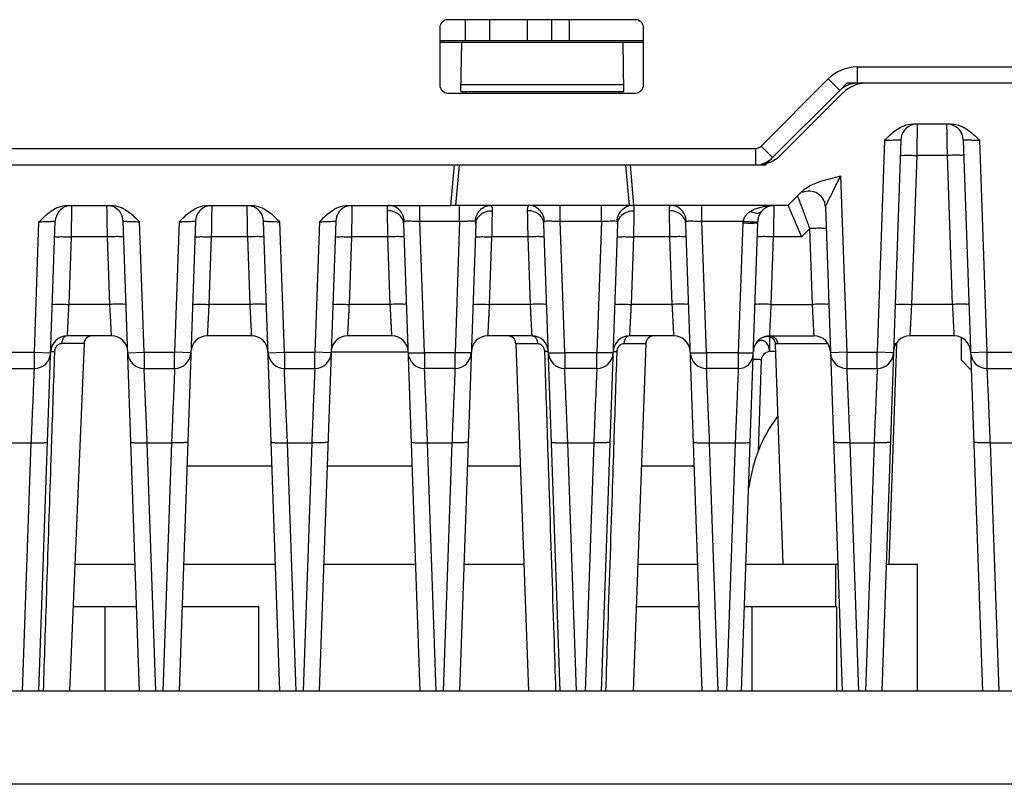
# Model space of a CAD drawing. Extents: x 101 to 1769, y -117 to 553.
# Tile 23 of 60: x 992 to 1053, y 55 to 102. Entities that reach past the tile are written whole.
import ezdxf

# ---------------------------------------------------------------- set-up
doc = ezdxf.new("R2010")
doc.units = 0
doc.header["$LTSCALE"] = 23.1
doc.header["$MEASUREMENT"] = 0
doc.layers.get('0').update_dxf_attribs({"linetype": 'CONTINUOUS'})

msp = doc.modelspace()

# ---------------------------------------------------------------- linework, layer by layer
at = {"color": 7, "linetype": 'Continuous'}
for p, q in [((1029.993, 102.217), (1018.493, 102.217)), ((1019.563, 100.917), (1019.563, 102.217)), ((1021.063, 100.917), (1021.063, 102.217)), ((1023.373, 100.917), (1023.373, 102.217)), ((1024.873, 100.917), (1024.873, 102.217)), ((1025.943, 100.917), (1025.943, 102.217)), ((1017.993, 101.717), (1017.993, 98.217)), ((1030.493, 98.217), (1030.493, 101.717)), ((1030.493, 100.917), (1017.993, 100.917)), ((1018.193, 100.917), (1018.193, 100.817)), ((1030.493, 100.817), (1017.993, 100.817)), ((1019.293, 97.817), (1019.345, 100.817)), ((1029.293, 97.817), (1029.24, 100.817)), ((1043.594, 99.317), (1086.435, 99.317)), ((1043.594, 99.317), (1043.594, 98.317)), ((1037.705, 94.464), (1041.826, 98.585)), ((1041.826, 98.585), (1042.533, 97.878)), ((1029.286, 98.217), (1019.3, 98.217)), ((1038.412, 93.757), (1042.533, 97.878)), ((1042.533, 97.878), (1042.973, 98.317)), ((1044.143, 98.317), (1042.973, 98.317)), ((1086.493, 98.317), (1044.143, 98.317)), ((1018.493, 97.717), (1029.993, 97.717)), ((1019.293, 97.817), (1029.293, 97.817)), ((1019.584, 97.717), (1019.593, 97.817)), ((1028.993, 97.817), (1029.002, 97.717)), ((1038.9, 93.903), (1042.728, 97.732)), ((1047.015, 95.817), (1049.371, 95.817)), ((1046.284, 94.852), (1045.102, 61.017)), ((1050.102, 94.852), (1051.283, 61.017)), ((964.279, 94.317), (1037.352, 94.317)), ((1037.352, 94.317), (1037.352, 93.317)), ((1037.705, 94.464), (1038.412, 93.757)), ((1045.282, 94.817), (1044.828, 81.817)), ((1051.104, 94.817), (1051.558, 81.817)), ((1037.973, 93.317), (1038.412, 93.757)), ((1047.25, 93.887), (1046.93, 84.748)), ((1049.136, 93.887), (1047.25, 93.887)), ((1049.455, 84.748), (1049.136, 93.887)), ((965.193, 93.317), (1037.486, 93.317)), ((1018.68, 90.817), (1018.899, 93.317)), ((1018.98, 90.817), (1019.197, 93.291)), ((1029.389, 93.291), (1029.605, 90.817)), ((1029.905, 90.817), (1029.687, 93.317)), ((1037.486, 93.317), (1037.973, 93.317)), ((1042.58, 92.633), (1042.958, 81.817)), ((1039.35, 90.817), (1040.198, 91.666)), ((995.14, 90.817), (997.846, 90.817)), ((1003.74, 90.817), (1006.446, 90.817)), ((1012.34, 90.817), (1018.68, 90.817)), ((1016.776, 89.852), (1016.776, 90.817)), ((1039.35, 90.817), (1018.72, 90.817)), ((1019.21, 89.852), (1019.21, 90.817)), ((1025.376, 89.852), (1025.376, 90.817)), ((1027.91, 89.852), (1027.91, 90.817)), ((1034.076, 89.852), (1034.076, 90.817)), ((1041.646, 90.735), (1042.683, 61.017)), ((993.128, 81.817), (993.407, 89.817)), ((993.402, 61.017), (994.409, 89.852)), ((999.583, 61.017), (998.576, 89.852)), ((999.858, 81.817), (999.578, 89.817)), ((1002.007, 89.817), (1001.728, 81.817)), ((1003.009, 89.852), (1002.002, 61.017)), ((1008.183, 61.017), (1007.176, 89.852)), ((1008.458, 81.817), (1008.178, 89.817)), ((1010.607, 89.817), (1010.328, 81.817)), ((1011.609, 89.852), (1010.602, 61.017)), ((1016.783, 61.017), (1015.782, 89.69)), ((1016.776, 89.852), (1019.21, 89.852)), ((1017.058, 81.782), (1016.776, 89.852)), ((1019.21, 89.852), (1018.928, 81.782)), ((1020.204, 89.69), (1019.202, 61.017)), ((1025.383, 61.017), (1024.382, 89.69)), ((1025.376, 89.852), (1027.91, 89.852)), ((1025.658, 81.782), (1025.376, 89.852)), ((1027.91, 89.852), (1027.628, 81.782)), ((1028.904, 89.69), (1027.902, 61.017)), ((1034.083, 61.017), (1033.082, 89.69)), ((1034.076, 89.852), (1036.612, 89.852)), ((1034.358, 81.782), (1034.076, 89.852)), ((1036.328, 81.782), (1036.606, 89.748)), ((1036.502, 61.017), (1037.506, 89.748)), ((1040.693, 89.402), (1040.178, 88.887)), ((1040.855, 84.748), (1040.693, 89.402)), ((995.375, 88.887), (995.23, 84.748)), ((997.611, 88.887), (995.375, 88.887)), ((997.755, 84.748), (997.611, 88.887)), ((1003.975, 88.887), (1003.83, 84.748)), ((1006.211, 88.887), (1003.975, 88.887)), ((1006.355, 84.748), (1006.211, 88.887)), ((1012.575, 88.887), (1012.43, 84.748)), ((1014.811, 88.887), (1012.575, 88.887)), ((1014.955, 84.748), (1014.811, 88.887)), ((1021.175, 88.887), (1021.03, 84.748)), ((1023.411, 88.887), (1021.175, 88.887)), ((1023.555, 84.748), (1023.411, 88.887)), ((1029.875, 88.887), (1029.73, 84.748)), ((1032.111, 88.887), (1029.875, 88.887)), ((1032.255, 84.748), (1032.111, 88.887)), ((1038.33, 84.748), (1038.475, 88.887)), ((1040.178, 88.887), (1038.475, 88.887)), ((997.755, 84.748), (995.23, 84.748)), ((1006.355, 84.748), (1003.83, 84.748)), ((1014.955, 84.748), (1012.43, 84.748)), ((1023.555, 84.748), (1021.03, 84.748)), ((1032.255, 84.748), (1029.73, 84.748)), ((1038.33, 84.748), (1040.855, 84.748)), ((1049.455, 84.748), (1046.93, 84.748)), ((997.856, 82.817), (995.129, 82.817)), ((1006.456, 82.817), (1003.729, 82.817)), ((1015.056, 82.817), (1012.329, 82.817)), ((1023.656, 82.817), (1020.929, 82.817)), ((1032.356, 82.817), (1029.629, 82.817)), ((1038.229, 82.817), (1040.956, 82.817)), ((1038.229, 82.752), (1038.229, 81.852)), ((1049.556, 82.817), (1046.829, 82.817)), ((996.173, 82.338), (994.802, 82.338)), ((996.173, 82.338), (995.284, 61.017)), ((1023.989, 82.335), (1022.66, 82.335)), ((1022.66, 82.335), (1023.427, 61.017)), ((1030.625, 82.335), (1029.296, 82.335)), ((1030.625, 82.335), (1029.859, 61.017)), ((1038.572, 82.31), (1039.043, 68.817)), ((1041.792, 82.335), (1038.71, 82.335)), ((1046.015, 82.335), (1045.543, 68.817)), ((1046.015, 82.335), (1045.847, 82.335)), ((1049.993, 81.317), (1049.993, 82.704)), ((991.258, 81.817), (993.128, 81.817)), ((993.128, 81.817), (994.127, 81.782)), ((993.128, 80.817), (993.128, 81.817)), ((998.858, 81.782), (999.858, 81.817)), ((999.858, 81.817), (1001.728, 81.817)), ((999.858, 81.817), (999.858, 80.817)), ((1002.727, 81.782), (1001.728, 81.817)), ((1001.728, 80.817), (1001.728, 81.817)), ((1007.458, 81.782), (1008.458, 81.817)), ((1008.458, 81.817), (1010.328, 81.817)), ((1008.458, 81.817), (1008.458, 80.817)), ((1011.327, 81.782), (1010.328, 81.817)), ((1010.328, 80.817), (1010.328, 81.817)), ((1016.042, 81.817), (1011.329, 81.817)), ((1018.928, 81.782), (1017.058, 81.782)), ((1017.058, 81.782), (1017.058, 80.817)), ((1018.928, 80.817), (1018.928, 81.782)), ((1027.628, 81.782), (1025.658, 81.782)), ((1025.658, 81.782), (1025.658, 80.817)), ((1027.628, 80.817), (1027.628, 81.782)), ((1036.328, 81.782), (1034.358, 81.782)), ((1034.358, 81.782), (1034.358, 80.817)), ((1038.588, 81.852), (1038.229, 81.852)), ((1042.958, 81.817), (1041.958, 81.782)), ((1042.958, 81.817), (1044.828, 81.817)), ((1042.958, 81.817), (1042.958, 80.817)), ((1045.827, 81.782), (1044.828, 81.817)), ((1044.828, 80.817), (1044.828, 81.817)), ((1051.558, 81.817), (1050.558, 81.782)), ((1051.558, 81.817), (1053.428, 81.817)), ((1051.558, 81.817), (1051.558, 80.817)), ((1037.712, 81.353), (1037.516, 75.731)), ((1050.595, 80.715), (1049.993, 81.317)), ((991.258, 80.817), (993.128, 80.817)), ((999.858, 80.817), (1001.728, 80.817)), ((1008.458, 80.817), (1010.328, 80.817)), ((1018.928, 80.817), (1017.058, 80.817)), ((1027.628, 80.817), (1025.658, 80.817)), ((1036.325, 80.817), (1034.358, 80.817)), ((1042.958, 80.817), (1044.828, 80.817)), ((1051.558, 80.817), (1053.428, 80.817)), ((991.449, 76.253), (992.937, 76.253)), ((992.405, 61.017), (992.937, 76.253)), ((1000.049, 76.253), (1001.537, 76.253)), ((1000.581, 61.017), (1000.049, 76.253)), ((1001.537, 76.253), (1001.005, 61.017)), ((1008.649, 76.253), (1010.137, 76.253)), ((1009.181, 61.017), (1008.649, 76.253)), ((1010.137, 76.253), (1009.605, 61.017)), ((1017.249, 76.253), (1018.737, 76.253)), ((1017.781, 61.017), (1017.249, 76.253)), ((1018.737, 76.253), (1018.205, 61.017)), ((1025.849, 76.253), (1027.437, 76.253)), ((1026.381, 61.017), (1025.849, 76.253)), ((1027.437, 76.253), (1026.905, 61.017)), ((1034.549, 76.253), (1036.137, 76.253)), ((1035.081, 61.017), (1034.549, 76.253)), ((1035.605, 61.017), (1036.137, 76.253)), ((1043.149, 76.253), (1044.637, 76.253)), ((1043.149, 76.253), (1043.681, 61.017)), ((1044.637, 76.253), (1044.105, 61.017)), ((1051.749, 76.253), (1053.237, 76.253)), ((1051.749, 76.253), (1052.281, 61.017)), ((1007.701, 74.817), (1002.484, 74.817)), ((1016.301, 74.817), (1011.084, 74.817)), ((1022.931, 74.817), (1019.684, 74.817)), ((1033.601, 74.817), (1030.355, 74.817)), ((995.609, 68.817), (999.311, 68.817)), ((1002.275, 68.817), (1007.911, 68.817)), ((1010.875, 68.817), (1016.511, 68.817)), ((1019.475, 68.817), (1023.146, 68.817)), ((1030.139, 68.817), (1033.811, 68.817)), ((1036.775, 68.817), (1042.411, 68.817)), ((1042.293, 66.217), (1042.293, 68.817)), ((1045.41, 68.817), (1047.293, 68.817)), ((1047.293, 61.017), (1047.293, 68.817)), ((995.501, 66.217), (999.402, 66.217)), ((997.454, 66.217), (997.454, 61.017)), ((1002.184, 66.217), (1006.898, 66.217)), ((1006.898, 61.017), (1006.898, 66.217)), ((1030.046, 66.217), (1033.902, 66.217)), ((1036.684, 66.217), (1042.343, 66.217)), ((1037.132, 66.217), (1037.132, 61.017)), ((1042.343, 61.017), (1042.343, 66.217)), ((1047.293, 66.217), (1047.293, 66.217)), ((1132.432, 61.017), (979.153, 61.017)), ((1132.333, 55.299), (979.253, 55.299))]:
    msp.add_line(p, q, dxfattribs=at)
for centre, radius, start, end in [((1018.493, 101.717), 0.5, 90, 180), ((1029.993, 101.717), 0.5, 0, 90), ((1043.594, 96.817), 2.5, 90, 135), ((1018.493, 98.217), 0.5, 180, 270), ((1029.993, 98.217), 0.5, 270, 0), ((1043.594, 96.817), 1.5, 90, 135), ((1044.143, 96.317), 2, 90, 135), ((1047.283, 94.817), 1, 105.20036, 178), ((1049.102, 94.817), 1, 1.99997, 74.79589), ((1037.352, 94.817), 0.5, 270, 315), ((1037.486, 95.317), 2, 270, 315), ((1037.352, 94.817), 1.5, 285.00297, 315), ((1040.646, 90.7), 1, 1.99639, 114.3749), ((995.409, 89.817), 1, 105.20253, 178), ((997.577, 89.817), 1, 1.99998, 74.79845), ((1004.009, 89.817), 1, 105.20036, 178), ((1006.177, 89.817), 1, 1.99998, 74.79845), ((1012.609, 89.817), 1, 105.20036, 178), ((1038.509, 89.817), 1, 90, 140.12534), ((995.129, 81.817), 1, 90, 178), ((996.672, 82.317), 0.5, 90.00673, 177.61433), ((997.856, 81.817), 1, 1.99995, 90), ((1003.729, 81.817), 1, 90, 178), ((1006.456, 81.817), 1, 1.99995, 90), ((1012.329, 81.817), 1, 90, 178), ((1015.056, 81.817), 1, 1.99995, 90), ((1020.929, 81.817), 1, 90, 178), ((1022.16, 82.317), 0.5, 2.06005, 89.99828), ((1023.656, 81.817), 1, 1.99995, 90), ((1029.629, 81.817), 1, 90, 178), ((1031.125, 82.317), 0.5, 90.00104, 177.93993), ((1032.356, 81.817), 1, 1.99995, 90), ((1038.229, 81.817), 1, 90, 156.00187), ((1040.956, 81.817), 1, 2, 90), ((1046.829, 81.817), 1, 90.00004, 178), ((1049.556, 81.817), 1, 1.99995, 90), ((1046.515, 82.317), 0.5, 172.55998, 178.00002), ((993.128, 81.817), 1, 270, 358), ((999.858, 81.817), 1, 182, 270), ((1001.728, 81.817), 1, 270, 358.00002), ((1008.458, 81.817), 1, 182, 270), ((1010.328, 81.817), 1, 270, 358), ((1017.058, 81.817), 1, 182, 270), ((1018.928, 81.817), 1, 270, 358.00002), ((1025.658, 81.817), 1, 182, 270), ((1027.628, 81.817), 1, 270, 358), ((1034.358, 81.817), 1, 182, 270), ((1036.325, 81.717), 0.9, 270, 358), ((1042.958, 81.817), 1, 182, 270), ((1044.828, 81.817), 1, 270, 358), ((1051.558, 81.817), 1, 182, 270), ((1045.773, 72.508), 8.864, 142.98398, 172.88501), ((1036.084, 73.717), 0.9, 345.89156, 352.88501)]:
    msp.add_arc(centre, radius, start, end, dxfattribs=at)
for points, start_tangent, end_tangent in [([(1019.389, 97.817), (1019.375, 97.718)], (-0.143052, -0.989715), (-0.140544, -0.990074)), ([(1029.211, 97.718), (1029.196, 97.817)], (-0.140539, 0.990075), (-0.143052, 0.989715)), ([(1045.282, 94.817), (1045.626, 95.151), (1046.016, 95.467), (1046.477, 95.714), (1047.015, 95.817)], (0.706555, 0.707658), (1, -0.000211)), ([(1047.282, 95.732), (1047.277, 95.463), (1047.269, 95.027), (1047.26, 94.477), (1047.25, 93.887)], (-0.017478, -0.999847), (-0.017414, -0.999848)), ([(1047.283, 95.817), (1047.282, 95.732)], (-0.017495, -0.999847), (-0.017478, -0.999847)), ([(1049.136, 93.887), (1049.126, 94.477), (1049.116, 95.027), (1049.109, 95.463), (1049.104, 95.732), (1049.102, 95.813)], (-0.017415, 0.999848), (-0.017495, 0.999847)), ([(1049.371, 95.817), (1049.909, 95.714), (1050.369, 95.467), (1050.76, 95.151), (1051.104, 94.817)], (1, 0.000171), (0.707211, -0.707002)), ([(1045.282, 94.817), (1045.594, 94.828), (1045.872, 94.838), (1046.092, 94.846), (1046.234, 94.851), (1046.284, 94.852)], (0.9994, 0.034624), (0.999402, 0.03458)), ([(1050.102, 94.852), (1050.152, 94.851), (1050.294, 94.846), (1050.514, 94.838), (1050.792, 94.828), (1051.104, 94.817)], (0.999403, -0.034563), (0.999396, -0.034751)), ([(1046.25, 93.887), (1046.327, 93.898), (1046.543, 93.902), (1046.867, 93.898), (1047.25, 93.887)], (0.034899, 0.999391), (0.999392, -0.034857)), ([(1050.135, 93.887), (1050.059, 93.898), (1049.842, 93.902), (1049.518, 93.898), (1049.136, 93.887)], (-0.034899, 0.999391), (-0.999392, -0.034857)), ([(1040.198, 91.666), (1040.754, 92.055), (1041.361, 92.301), (1041.978, 92.481), (1042.58, 92.633)], (0.707198, 0.707016), (0.970999, 0.239084)), ([(1041.646, 90.735), (1041.667, 90.777), (1041.73, 90.905), (1041.833, 91.115), (1041.973, 91.4), (1042.146, 91.751), (1042.349, 92.164), (1042.58, 92.634)], (-0.17692, -0.984225), (0.441615, 0.897205)), ([(1040.056, 91.119), (1040.002, 91.258), (1039.967, 91.347), (1039.939, 91.407)], (-0.336102, 0.941826), (-0.706213, -0.707999)), ([(993.407, 89.817), (993.751, 90.151), (994.142, 90.467), (994.602, 90.714), (995.14, 90.817)], (0.707212, 0.707002), (1, -0.000171)), ([(995.407, 90.732), (995.402, 90.463), (995.395, 90.027), (995.385, 89.477), (995.375, 88.887)], (-0.017478, -0.999847), (-0.017415, -0.999848)), ([(995.409, 90.817), (995.407, 90.732)], (-0.017495, -0.999847), (-0.017478, -0.999847)), ([(997.611, 88.887), (997.6, 89.477), (997.591, 90.027), (997.583, 90.463), (997.578, 90.732), (997.577, 90.813)], (-0.017415, 0.999848), (-0.017495, 0.999847)), ([(997.845, 90.817), (998.383, 90.714), (998.844, 90.467), (999.234, 90.151), (999.578, 89.817)], (1, 0.000211), (0.706555, -0.707658)), ([(1002.007, 89.817), (1002.351, 90.151), (1002.742, 90.467), (1003.202, 90.714), (1003.74, 90.817)], (0.706555, 0.707658), (1, -0.000211)), ([(1004.007, 90.732), (1004.002, 90.463), (1003.995, 90.027), (1003.985, 89.477), (1003.975, 88.887)], (-0.017478, -0.999847), (-0.017415, -0.999848)), ([(1004.009, 90.817), (1004.007, 90.732)], (-0.017495, -0.999847), (-0.017478, -0.999847)), ([(1006.211, 88.887), (1006.2, 89.477), (1006.191, 90.027), (1006.183, 90.463), (1006.178, 90.732), (1006.177, 90.813)], (-0.017415, 0.999848), (-0.017495, 0.999847)), ([(1006.445, 90.817), (1006.983, 90.714), (1007.444, 90.467), (1007.834, 90.151), (1008.178, 89.817)], (1, 0.000211), (0.706555, -0.707658)), ([(1010.607, 89.817), (1010.951, 90.151), (1011.342, 90.467), (1011.802, 90.714), (1012.34, 90.817)], (0.706555, 0.707658), (1, -0.000211)), ([(1012.607, 90.732), (1012.602, 90.463), (1012.595, 90.027), (1012.585, 89.477), (1012.575, 88.887)], (-0.017478, -0.999847), (-0.017415, -0.999848)), ([(1012.609, 90.817), (1012.607, 90.732)], (-0.017495, -0.999847), (-0.017478, -0.999847)), ([(1014.783, 90.493), (1014.787, 90.677), (1014.81, 90.783), (1014.851, 90.817)], (-0.017359, 0.999849), (0.999995, -0.00319)), ([(1015.813, 89.86), (1015.729, 90.23), (1015.517, 90.539), (1015.21, 90.745), (1014.851, 90.817)], (-0.041422, 0.999142), (-1, -0.000006)), ([(1020.172, 89.86), (1020.257, 90.23), (1020.468, 90.539), (1020.775, 90.745), (1021.134, 90.817)], (0.041467, 0.99914), (1, -0.000031)), ([(1021.134, 90.817), (1021.176, 90.783), (1021.199, 90.677), (1021.203, 90.493)], (0.999995, 0.003188), (-0.017359, -0.999849)), ([(1023.383, 90.493), (1023.387, 90.677), (1023.41, 90.783), (1023.451, 90.817)], (-0.017359, 0.999849), (0.999995, -0.00319)), ([(1024.413, 89.86), (1024.329, 90.23), (1024.117, 90.539), (1023.81, 90.745), (1023.451, 90.817)], (-0.041422, 0.999142), (-1, -0.000006)), ([(1028.872, 89.86), (1028.957, 90.23), (1029.168, 90.539), (1029.475, 90.745)], (0.041467, 0.99914), (0.923184, 0.384358)), ([(1029.475, 90.745), (1029.61, 90.79)], (0.923184, 0.384358), (0.970607, 0.240671)), ([(1029.834, 90.817), (1029.876, 90.783), (1029.899, 90.677)], (0.999995, 0.003188), (0.045315, -0.998973)), ([(1029.899, 90.677), (1029.903, 90.493)], (0.045315, -0.998973), (-0.017359, -0.999849)), ([(1032.083, 90.493), (1032.087, 90.677), (1032.11, 90.783), (1032.151, 90.817)], (-0.017359, 0.999849), (0.999995, -0.00319)), ([(1033.113, 89.86), (1033.029, 90.23), (1032.817, 90.539), (1032.51, 90.745), (1032.151, 90.817)], (-0.041422, 0.999142), (-1, -0.000006)), ([(1037.051, 90.458), (1037.282, 90.581), (1037.548, 90.68), (1037.85, 90.755), (1038.179, 90.802), (1038.509, 90.817)], (0.84638, 0.53258), (1, 0.000091)), ([(1038.475, 88.887), (1038.479, 89.143), (1038.484, 89.423), (1038.489, 89.711), (1038.494, 89.992), (1038.499, 90.248), (1038.503, 90.464), (1038.505, 90.629), (1038.507, 90.74), (1038.509, 90.817)], (0.017449, 0.999848), (0.017456, 0.999848)), ([(1039.35, 90.817), (1039.4, 90.717), (1039.527, 90.431), (1039.712, 89.999), (1039.936, 89.468), (1040.178, 88.887)], (0.471194, -0.88203), (0.383023, -0.923739)), ([(1040.693, 89.402), (1040.574, 89.727), (1040.451, 90.062), (1040.331, 90.386), (1040.222, 90.679), (1040.129, 90.926), (1040.056, 91.119)], (-0.342326, 0.939581), (-0.336102, 0.941826)), ([(1015.782, 89.69), (1015.698, 90.002), (1015.479, 90.263), (1015.158, 90.435), (1014.783, 90.492)], (-0.034925, 0.99939), (-0.999945, -0.010462)), ([(1014.811, 88.887), (1014.8, 89.501), (1014.79, 90.06), (1014.783, 90.493)], (-0.017435, 0.999848), (-0.017483, 0.999847)), ([(1020.204, 89.69), (1020.288, 90.002), (1020.506, 90.263), (1020.827, 90.435), (1021.203, 90.493)], (0.034899, 0.999391), (0.999946, -0.010421)), ([(1021.203, 90.493), (1021.195, 90.06), (1021.186, 89.502), (1021.175, 88.887)], (-0.017473, -0.999847), (-0.01743, -0.999848)), ([(1024.382, 89.69), (1024.298, 90.002), (1024.079, 90.263), (1023.758, 90.435), (1023.383, 90.492)], (-0.034925, 0.99939), (-0.999945, -0.010462)), ([(1023.411, 88.887), (1023.4, 89.501), (1023.39, 90.06), (1023.383, 90.493)], (-0.017435, 0.999848), (-0.017483, 0.999847)), ([(1028.904, 89.69), (1028.988, 90.002), (1029.206, 90.263), (1029.527, 90.435), (1029.903, 90.493)], (0.034899, 0.999391), (0.999946, -0.010421)), ([(1029.903, 90.493), (1029.895, 90.06), (1029.886, 89.502), (1029.875, 88.887)], (-0.017473, -0.999847), (-0.01743, -0.999848)), ([(1033.082, 89.69), (1032.998, 90.002), (1032.779, 90.263), (1032.458, 90.435), (1032.083, 90.492)], (-0.034925, 0.99939), (-0.999945, -0.010462)), ([(1032.111, 88.887), (1032.1, 89.501), (1032.09, 90.06), (1032.083, 90.493)], (-0.017435, 0.999848), (-0.017483, 0.999847)), ([(1036.612, 89.852), (1036.642, 89.973), (1036.697, 90.098), (1036.782, 90.223), (1036.898, 90.345), (1037.051, 90.458)], (0.148648, 0.98889), (0.846069, 0.533073)), ([(1037.051, 90.458), (1037.333, 90.361), (1037.575, 90.361), (1037.741, 90.458)], (0.897278, -0.441467), (0.641204, 0.76737)), ([(1037.525, 89.948), (1037.555, 90.084), (1037.6, 90.217), (1037.661, 90.343), (1037.741, 90.458)], (0.163075, 0.986614), (0.641055, 0.767495)), ([(993.407, 89.817), (993.719, 89.828), (993.997, 89.838), (994.217, 89.846), (994.36, 89.851), (994.409, 89.852)], (0.999396, 0.034751), (0.999403, 0.034563)), ([(998.576, 89.852), (998.626, 89.851), (998.768, 89.846), (998.988, 89.838), (999.266, 89.828), (999.578, 89.817)], (0.999402, -0.03458), (0.9994, -0.034624)), ([(1002.007, 89.817), (1002.319, 89.828), (1002.598, 89.838), (1002.817, 89.846), (1002.96, 89.851), (1003.009, 89.852)], (0.9994, 0.034624), (0.999402, 0.03458)), ([(1007.176, 89.852), (1007.226, 89.851), (1007.368, 89.846), (1007.588, 89.838), (1007.866, 89.828), (1008.178, 89.817)], (0.999402, -0.03458), (0.9994, -0.034624)), ([(1010.607, 89.817), (1010.919, 89.828), (1011.198, 89.838), (1011.417, 89.846), (1011.56, 89.851), (1011.609, 89.852)], (0.9994, 0.034624), (0.999402, 0.03458)), ([(1015.782, 89.69), (1015.783, 89.785), (1015.793, 89.841), (1015.813, 89.86)], (-0.034798, 0.999394), (0.996427, 0.084463)), ([(1015.813, 89.86), (1015.949, 89.866)], (0.996077, 0.088487), (0.999925, 0.012273)), ([(1015.949, 89.866), (1016.169, 89.866)], (0.999925, 0.012273), (0.999972, -0.007438)), ([(1016.169, 89.866), (1016.454, 89.862), (1016.776, 89.852)], (0.999972, -0.007438), (0.999402, -0.034576)), ([(1019.21, 89.852), (1019.532, 89.862), (1019.816, 89.866)], (0.999402, 0.034576), (0.999972, 0.007438)), ([(1019.816, 89.866), (1020.037, 89.866), (1020.172, 89.86)], (0.999972, 0.007438), (0.996077, -0.088487)), ([(1020.172, 89.86), (1020.193, 89.841), (1020.203, 89.785), (1020.204, 89.69)], (0.996428, -0.084447), (-0.034798, -0.999394)), ([(1024.382, 89.69), (1024.383, 89.785), (1024.393, 89.841), (1024.413, 89.86)], (-0.034798, 0.999394), (0.996427, 0.084463)), ([(1024.413, 89.86), (1024.549, 89.866)], (0.996077, 0.088487), (0.999925, 0.012273)), ([(1024.549, 89.866), (1024.769, 89.866)], (0.999925, 0.012273), (0.999972, -0.007438)), ([(1024.769, 89.866), (1025.054, 89.862), (1025.376, 89.852)], (0.999972, -0.007438), (0.999402, -0.034576)), ([(1027.91, 89.852), (1028.232, 89.862), (1028.516, 89.866)], (0.999402, 0.034576), (0.999972, 0.007438)), ([(1028.516, 89.866), (1028.737, 89.866), (1028.872, 89.86)], (0.999972, 0.007438), (0.996077, -0.088487)), ([(1028.872, 89.86), (1028.893, 89.841), (1028.903, 89.785), (1028.904, 89.69)], (0.996428, -0.084447), (-0.034798, -0.999394)), ([(1033.082, 89.69), (1033.083, 89.785), (1033.093, 89.841), (1033.113, 89.86)], (-0.034798, 0.999394), (0.996427, 0.084463)), ([(1033.113, 89.86), (1033.249, 89.866)], (0.996077, 0.088487), (0.999925, 0.012273)), ([(1033.249, 89.866), (1033.469, 89.866)], (0.999925, 0.012273), (0.999972, -0.007438)), ([(1033.469, 89.866), (1033.754, 89.862), (1034.076, 89.852)], (0.999972, -0.007438), (0.999402, -0.034576)), ([(1036.606, 89.748), (1036.609, 89.799), (1036.612, 89.852)], (0.034799, 0.999394), (0.078978, 0.996876)), ([(1036.606, 89.748), (1036.95, 89.738), (1037.242, 89.735), (1037.437, 89.738), (1037.506, 89.748)], (0.999392, -0.034855), (0.034899, 0.999391)), ([(1036.612, 89.852), (1036.951, 89.828), (1037.239, 89.812), (1037.435, 89.806), (1037.505, 89.807)], (0.996889, -0.078813), (0.750064, 0.661365)), ([(1037.505, 89.807), (1037.509, 89.812)], (0.750064, 0.661365), (0.560556, 0.828117)), ([(1037.506, 89.748), (1037.507, 89.78), (1037.509, 89.812)], (0.034887, 0.999391), (0.073358, 0.997306)), ([(1037.509, 89.812), (1037.525, 89.948)], (0.073499, 0.997295), (0.163075, 0.986614)), ([(1041.692, 89.402), (1041.616, 89.412), (1041.399, 89.416), (1041.075, 89.412), (1040.693, 89.402)], (-0.034899, 0.999391), (-0.999392, -0.034857)), ([(994.376, 88.887), (994.452, 88.898), (994.669, 88.902), (994.993, 88.898), (995.375, 88.887)], (0.034899, 0.999391), (0.999392, -0.034857)), ([(998.61, 88.887), (998.534, 88.898), (998.317, 88.902), (997.993, 88.898), (997.611, 88.887)], (-0.034899, 0.999391), (-0.999392, -0.034857)), ([(1002.976, 88.887), (1003.052, 88.898), (1003.269, 88.902), (1003.593, 88.898), (1003.975, 88.887)], (0.034899, 0.999391), (0.999392, -0.034857)), ([(1007.21, 88.887), (1007.134, 88.898), (1006.917, 88.902), (1006.593, 88.898), (1006.211, 88.887)], (-0.034899, 0.999391), (-0.999392, -0.034857)), ([(1011.576, 88.887), (1011.652, 88.898), (1011.869, 88.902), (1012.193, 88.898), (1012.575, 88.887)], (0.034899, 0.999391), (0.999392, -0.034857)), ([(1015.81, 88.887), (1015.734, 88.898), (1015.517, 88.902), (1015.193, 88.898), (1014.811, 88.887)], (-0.034899, 0.999391), (-0.999392, -0.034857)), ([(1020.176, 88.887), (1020.252, 88.898), (1020.469, 88.902), (1020.793, 88.898), (1021.175, 88.887)], (0.034899, 0.999391), (0.999392, -0.034857)), ([(1024.41, 88.887), (1024.334, 88.898), (1024.117, 88.902), (1023.793, 88.898), (1023.411, 88.887)], (-0.034899, 0.999391), (-0.999392, -0.034857)), ([(1028.876, 88.887), (1028.952, 88.898), (1029.169, 88.902), (1029.493, 88.898), (1029.875, 88.887)], (0.034899, 0.999391), (0.999392, -0.034857)), ([(1033.11, 88.887), (1033.034, 88.898), (1032.817, 88.902), (1032.493, 88.898), (1032.111, 88.887)], (-0.034899, 0.999391), (-0.999392, -0.034857)), ([(1038.475, 88.887), (1038.093, 88.898), (1037.769, 88.902), (1037.552, 88.898), (1037.476, 88.887)], (-0.999392, 0.034857), (-0.034899, -0.999391)), ([(994.231, 84.748), (994.307, 84.758), (994.524, 84.762), (994.848, 84.758), (995.23, 84.748)], (0.034899, 0.999391), (0.999392, -0.034857)), ([(995.23, 84.748), (995.216, 84.474), (995.201, 84.182), (995.185, 83.886), (995.171, 83.605), (995.157, 83.354), (995.147, 83.147), (995.138, 82.991), (995.133, 82.888), (995.129, 82.817)], (-0.052304, -0.998631), (-0.052309, -0.998631)), ([(998.755, 84.748), (998.678, 84.758), (998.461, 84.762), (998.137, 84.758), (997.755, 84.748)], (-0.034899, 0.999391), (-0.999392, -0.034857)), ([(997.856, 82.817), (997.853, 82.885), (997.848, 82.985), (997.84, 83.137), (997.829, 83.34), (997.816, 83.588), (997.801, 83.871), (997.785, 84.17), (997.77, 84.469), (997.755, 84.748)], (-0.052309, 0.998631), (-0.052305, 0.998631)), ([(1002.831, 84.748), (1002.907, 84.758), (1003.124, 84.762), (1003.448, 84.758), (1003.83, 84.748)], (0.034899, 0.999391), (0.999392, -0.034857)), ([(1003.83, 84.748), (1003.816, 84.474), (1003.801, 84.182), (1003.785, 83.886), (1003.771, 83.605), (1003.757, 83.354), (1003.747, 83.147), (1003.738, 82.991), (1003.733, 82.888), (1003.729, 82.817)], (-0.052304, -0.998631), (-0.052309, -0.998631)), ([(1007.355, 84.748), (1007.278, 84.758), (1007.061, 84.762), (1006.737, 84.758), (1006.355, 84.748)], (-0.034899, 0.999391), (-0.999392, -0.034857)), ([(1006.456, 82.817), (1006.453, 82.885), (1006.448, 82.985), (1006.44, 83.137), (1006.429, 83.34), (1006.416, 83.588), (1006.401, 83.871), (1006.385, 84.17), (1006.37, 84.469), (1006.355, 84.748)], (-0.052309, 0.998631), (-0.052305, 0.998631)), ([(1011.431, 84.748), (1011.507, 84.758), (1011.724, 84.762), (1012.048, 84.758), (1012.43, 84.748)], (0.034899, 0.999391), (0.999392, -0.034857)), ([(1012.43, 84.748), (1012.416, 84.474), (1012.401, 84.182), (1012.385, 83.886), (1012.371, 83.605), (1012.357, 83.354), (1012.347, 83.147), (1012.338, 82.991), (1012.333, 82.888), (1012.329, 82.817)], (-0.052304, -0.998631), (-0.052309, -0.998631)), ([(1015.955, 84.748), (1015.878, 84.758), (1015.661, 84.762), (1015.337, 84.758), (1014.955, 84.748)], (-0.034899, 0.999391), (-0.999392, -0.034857)), ([(1015.056, 82.817), (1015.053, 82.885), (1015.048, 82.985), (1015.04, 83.137), (1015.029, 83.34), (1015.016, 83.588), (1015.001, 83.871), (1014.985, 84.17), (1014.97, 84.469), (1014.955, 84.748)], (-0.052309, 0.998631), (-0.052305, 0.998631)), ([(1020.031, 84.748), (1020.107, 84.758), (1020.324, 84.762), (1020.648, 84.758), (1021.03, 84.748)], (0.034899, 0.999391), (0.999392, -0.034857)), ([(1021.03, 84.748), (1021.016, 84.474), (1021.001, 84.182), (1020.985, 83.886), (1020.971, 83.605), (1020.957, 83.354), (1020.947, 83.147), (1020.938, 82.991), (1020.933, 82.888), (1020.929, 82.817)], (-0.052304, -0.998631), (-0.052309, -0.998631)), ([(1024.555, 84.748), (1024.478, 84.758), (1024.261, 84.762), (1023.937, 84.758), (1023.555, 84.748)], (-0.034899, 0.999391), (-0.999392, -0.034857)), ([(1023.656, 82.817), (1023.653, 82.885), (1023.648, 82.985), (1023.64, 83.137), (1023.629, 83.34), (1023.616, 83.588), (1023.601, 83.871), (1023.585, 84.17), (1023.57, 84.469), (1023.555, 84.748)], (-0.052309, 0.998631), (-0.052305, 0.998631)), ([(1028.731, 84.748), (1028.807, 84.758), (1029.024, 84.762), (1029.348, 84.758), (1029.73, 84.748)], (0.034899, 0.999391), (0.999392, -0.034857)), ([(1029.73, 84.748), (1029.716, 84.474), (1029.701, 84.182), (1029.685, 83.886), (1029.671, 83.605), (1029.657, 83.354), (1029.647, 83.147), (1029.638, 82.991), (1029.633, 82.888), (1029.629, 82.817)], (-0.052304, -0.998631), (-0.052309, -0.998631)), ([(1033.255, 84.748), (1033.178, 84.758), (1032.961, 84.762), (1032.637, 84.758), (1032.255, 84.748)], (-0.034899, 0.999391), (-0.999392, -0.034857)), ([(1032.356, 82.817), (1032.353, 82.885), (1032.348, 82.985), (1032.34, 83.137), (1032.329, 83.34), (1032.316, 83.588), (1032.301, 83.871), (1032.285, 84.17), (1032.27, 84.469), (1032.255, 84.748)], (-0.052309, 0.998631), (-0.052305, 0.998631)), ([(1038.33, 84.748), (1037.948, 84.758), (1037.624, 84.762), (1037.407, 84.758), (1037.331, 84.748)], (-0.999392, 0.034857), (-0.034899, -0.999391)), ([(1038.229, 82.817), (1038.233, 82.879), (1038.243, 83.07), (1038.259, 83.38), (1038.28, 83.786), (1038.305, 84.258), (1038.33, 84.748)], (0.052329, 0.99863), (0.052305, 0.998631)), ([(1041.855, 84.748), (1041.778, 84.758), (1041.561, 84.762), (1041.237, 84.758), (1040.855, 84.748)], (-0.034899, 0.999391), (-0.999392, -0.034857)), ([(1040.956, 82.817), (1040.952, 82.896), (1040.946, 83.007), (1040.938, 83.171), (1040.927, 83.384), (1040.913, 83.639), (1040.899, 83.921), (1040.883, 84.212), (1040.869, 84.493), (1040.855, 84.748)], (-0.052311, 0.998631), (-0.052309, 0.998631)), ([(1045.931, 84.748), (1046.007, 84.758), (1046.224, 84.762), (1046.548, 84.758), (1046.93, 84.748)], (0.034899, 0.999391), (0.999392, -0.034857)), ([(1046.93, 84.748), (1046.916, 84.474), (1046.901, 84.182), (1046.885, 83.886), (1046.871, 83.605), (1046.857, 83.354), (1046.847, 83.147), (1046.838, 82.991), (1046.833, 82.888), (1046.829, 82.817)], (-0.052304, -0.998631), (-0.052309, -0.998631)), ([(1050.455, 84.748), (1050.378, 84.758), (1050.161, 84.762), (1049.837, 84.758), (1049.455, 84.748)], (-0.034899, 0.999391), (-0.999392, -0.034857)), ([(1049.556, 82.817), (1049.553, 82.885), (1049.548, 82.985), (1049.54, 83.137), (1049.529, 83.34), (1049.516, 83.588), (1049.501, 83.871), (1049.485, 84.17), (1049.47, 84.469), (1049.455, 84.748)], (-0.052309, 0.998631), (-0.052305, 0.998631)), ([(995.129, 82.817), (994.969, 82.754), (994.85, 82.579), (994.802, 82.338)], (-1, 0), (-0.027302, -0.999627)), ([(1023.656, 82.817), (1023.819, 82.753), (1023.941, 82.578), (1023.989, 82.335)], (1, 0), (0.02396, -0.999713)), ([(1029.629, 82.817), (1029.466, 82.753), (1029.345, 82.578), (1029.296, 82.335)], (-1, 0), (-0.023959, -0.999713)), ([(1037.915, 82.767), (1038.002, 82.787)], (0.949262, 0.314485), (0.990426, 0.138044)), ([(1038.002, 82.787), (1038.153, 82.785), (1038.375, 82.689)], (0.990426, 0.138044), (0.794656, -0.60706)), ([(1038.229, 82.817), (1038.465, 82.753), (1038.64, 82.577), (1038.71, 82.335)], (1, 0), (0.033594, -0.999436)), ([(994.706, 82.326), (994.607, 82.287), (994.512, 82.217), (994.431, 82.114), (994.377, 81.987), (994.357, 81.856)], (-0.970782, -0.239962), (-0.033579, -0.999436)), ([(994.802, 82.338), (994.706, 82.326)], (-1, -0.000051), (-0.970782, -0.239962)), ([(1024.12, 82.313), (1023.989, 82.335)], (-0.944876, 0.327429), (-1, -0.000154)), ([(1024.322, 82.167), (1024.233, 82.254), (1024.12, 82.313)], (-0.620947, 0.783853), (-0.944876, 0.327429)), ([(1024.421, 81.957), (1024.384, 82.065), (1024.322, 82.167)], (-0.219913, 0.975519), (-0.620947, 0.783853)), ([(1029.164, 82.313), (1029.051, 82.252), (1028.963, 82.166), (1028.901, 82.064), (1028.865, 81.957), (1028.851, 81.853)], (-0.944068, -0.329751), (-0.033268, -0.999446)), ([(1029.296, 82.335), (1029.164, 82.313)], (-1, 0.00012), (-0.944068, -0.329751)), ([(1037.3, 82.183), (1037.288, 82.151), (1037.23, 81.852)], (-0.387199, -0.921996), (-0.034899, -0.999391)), ([(1037.428, 82.385), (1037.3, 82.183)], (-0.683213, -0.730219), (-0.387199, -0.921996)), ([(1037.844, 82.516), (1037.625, 82.514), (1037.428, 82.385)], (-0.957514, 0.288388), (-0.683213, -0.730219)), ([(1038.175, 82.149), (1038.04, 82.386), (1037.844, 82.516)], (-0.284023, 0.958817), (-0.957514, 0.288388)), ([(1038.229, 81.852), (1038.175, 82.149)], (-0.226762, 0.97395), (-0.284023, 0.958817)), ([(1038.375, 82.689), (1038.526, 82.501), (1038.572, 82.309)], (0.794656, -0.60706), (0.035079, -0.999385)), ([(1038.71, 82.335), (1038.666, 82.332), (1038.627, 82.326), (1038.595, 82.317), (1038.572, 82.31), (1038.572, 82.309)], (-1, -0.000011), (0.126832, -0.991924)), ([(994.13, 81.852), (994.157, 81.856), (994.236, 81.857)], (0.034911, 0.99939), (0.995708, 0.092548)), ([(994.354, 81.775), (994.171, 76.298)], (-0.033538, -0.999437), (-0.033387, -0.999442)), ([(994.236, 81.857), (994.357, 81.856)], (0.995708, 0.092548), (0.99985, -0.0173)), ([(994.357, 81.856), (994.354, 81.775)], (-0.033541, -0.999437), (-0.033538, -0.999437)), ([(1016.058, 81.782), (1016.135, 81.772)], (0.034899, -0.999391), (0.987224, 0.15934)), ([(1016.135, 81.772), (1016.351, 81.768), (1016.675, 81.772), (1017.058, 81.782)], (0.987224, 0.15934), (0.999392, 0.034857)), ([(1019.853, 81.772), (1019.637, 81.768), (1019.312, 81.772), (1018.928, 81.782)], (-0.987428, 0.158071), (-0.999392, 0.034857)), ([(1019.927, 81.782), (1019.853, 81.772)], (-0.034899, -0.999391), (-0.987428, 0.158071)), ([(1024.434, 81.853), (1024.421, 81.957)], (-0.033267, 0.999447), (-0.219913, 0.975519)), ([(1024.553, 81.855), (1024.434, 81.853)], (-0.995588, 0.093831), (-0.999768, -0.021559)), ([(1024.437, 81.775), (1024.434, 81.853)], (-0.033234, 0.999448), (-0.033237, 0.999448)), ([(1024.619, 76.298), (1024.437, 81.775)], (-0.033077, 0.999453), (-0.033234, 0.999448)), ([(1024.656, 81.852), (1024.629, 81.854), (1024.553, 81.855)], (-0.034998, 0.999387), (-0.995588, 0.093831)), ([(1024.658, 81.782), (1024.735, 81.772)], (0.034899, -0.999391), (0.987224, 0.15934)), ([(1024.735, 81.772), (1024.951, 81.768), (1025.275, 81.772), (1025.658, 81.782)], (0.987224, 0.15934), (0.999392, 0.034857)), ([(1028.553, 81.772), (1028.337, 81.768), (1028.012, 81.772), (1027.628, 81.782)], (-0.987428, 0.158071), (-0.999392, 0.034857)), ([(1028.627, 81.782), (1028.553, 81.772)], (-0.034899, -0.999391), (-0.987428, 0.158071)), ([(1028.63, 81.852), (1028.656, 81.854), (1028.733, 81.855)], (0.034918, 0.99939), (0.995588, 0.093835)), ([(1028.849, 81.775), (1028.667, 76.298)], (-0.033234, -0.999448), (-0.033077, -0.999453)), ([(1028.733, 81.855), (1028.851, 81.853)], (0.995588, 0.093835), (0.999768, -0.021557)), ([(1028.851, 81.853), (1028.849, 81.775)], (-0.033237, -0.999448), (-0.033234, -0.999448)), ([(1033.358, 81.782), (1033.435, 81.772)], (0.034899, -0.999391), (0.987224, 0.15934)), ([(1033.435, 81.772), (1033.651, 81.768), (1033.975, 81.772), (1034.358, 81.782)], (0.987224, 0.15934), (0.999392, 0.034857)), ([(1036.325, 80.817), (1036.325, 80.89), (1036.326, 81.098), (1036.327, 81.411), (1036.328, 81.782)], (0.003407, 0.999994), (0.003075, 0.999995)), ([(1036.328, 81.782), (1036.672, 81.773)], (0.999392, -0.034857), (0.999128, -0.041753)), ([(1036.672, 81.773), (1036.964, 81.769), (1037.159, 81.773), (1037.227, 81.782)], (0.999128, -0.041753), (0.034899, 0.999391)), ([(1038.229, 81.852), (1037.88, 81.693), (1037.712, 81.353)], (-0.99893, -0.046251), (-0.034899, -0.999391)), ([(1037.712, 81.353), (1037.615, 81.356), (1037.521, 81.358), (1037.435, 81.36), (1037.359, 81.36), (1037.297, 81.36), (1037.272, 81.359), (1037.251, 81.358), (1037.234, 81.357), (1037.222, 81.356), (1037.215, 81.355), (1037.212, 81.353)], (-0.999392, 0.034857), (-0.0349, -0.999391)), ([(992.937, 76.253), (992.961, 76.835), (992.989, 77.505), (993.019, 78.211), (993.048, 78.9), (993.074, 79.521), (993.095, 80.032), (993.111, 80.413), (993.121, 80.658), (993.127, 80.784), (993.128, 80.817)], (0.041868, 0.999123), (0.041869, 0.999123)), ([(1000.049, 76.253), (1000.023, 76.86), (999.995, 77.544), (999.965, 78.257), (999.936, 78.946), (999.91, 79.559), (999.889, 80.061), (999.874, 80.431), (999.864, 80.667), (999.859, 80.786), (999.858, 80.817)], (-0.041868, 0.999123), (-0.041868, 0.999123)), ([(1001.728, 80.817), (1001.727, 80.786), (1001.722, 80.667), (1001.712, 80.433), (1001.697, 80.067), (1001.676, 79.57), (1001.65, 78.959), (1001.621, 78.271), (1001.591, 77.555), (1001.562, 76.865), (1001.537, 76.253)], (-0.041868, -0.999123), (-0.041868, -0.999123)), ([(1008.649, 76.253), (1008.623, 76.86), (1008.595, 77.544), (1008.565, 78.257), (1008.536, 78.946), (1008.51, 79.559), (1008.489, 80.061), (1008.474, 80.431), (1008.464, 80.667), (1008.459, 80.786), (1008.458, 80.817)], (-0.041868, 0.999123), (-0.041868, 0.999123)), ([(1010.328, 80.817), (1010.327, 80.786), (1010.322, 80.667), (1010.312, 80.433), (1010.297, 80.067), (1010.276, 79.57), (1010.25, 78.959), (1010.221, 78.271), (1010.191, 77.555), (1010.162, 76.865), (1010.137, 76.253)], (-0.041868, -0.999123), (-0.041868, -0.999123)), ([(1017.249, 76.253), (1017.223, 76.86), (1017.195, 77.544), (1017.165, 78.257), (1017.136, 78.946), (1017.11, 79.559), (1017.089, 80.061), (1017.074, 80.431), (1017.064, 80.667), (1017.059, 80.786), (1017.058, 80.817)], (-0.041868, 0.999123), (-0.041868, 0.999123)), ([(1018.928, 80.817), (1018.927, 80.786), (1018.922, 80.667), (1018.912, 80.433), (1018.897, 80.067), (1018.876, 79.57), (1018.85, 78.959), (1018.821, 78.271), (1018.791, 77.555), (1018.762, 76.865), (1018.737, 76.253)], (-0.041868, -0.999123), (-0.041868, -0.999123)), ([(1025.849, 76.253), (1025.823, 76.86), (1025.795, 77.544), (1025.765, 78.257), (1025.736, 78.946), (1025.71, 79.559), (1025.689, 80.061), (1025.674, 80.431), (1025.664, 80.667), (1025.659, 80.786), (1025.658, 80.817)], (-0.041868, 0.999123), (-0.041868, 0.999123)), ([(1027.628, 80.817), (1027.627, 80.786), (1027.622, 80.667), (1027.612, 80.433), (1027.597, 80.067), (1027.576, 79.57), (1027.55, 78.959), (1027.521, 78.271), (1027.491, 77.555), (1027.462, 76.865), (1027.437, 76.253)], (-0.041868, -0.999123), (-0.041868, -0.999123)), ([(1034.549, 76.253), (1034.523, 76.86), (1034.495, 77.544), (1034.465, 78.257), (1034.436, 78.946), (1034.41, 79.559), (1034.389, 80.061), (1034.374, 80.431), (1034.364, 80.667), (1034.359, 80.786), (1034.358, 80.817)], (-0.041868, 0.999123), (-0.041868, 0.999123)), ([(1036.137, 76.253), (1036.158, 76.772), (1036.183, 77.369), (1036.209, 78.007), (1036.235, 78.645), (1036.26, 79.243), (1036.281, 79.764), (1036.299, 80.185), (1036.311, 80.494), (1036.319, 80.69), (1036.324, 80.79), (1036.325, 80.817)], (0.041171, 0.999152), (0.041171, 0.999152)), ([(1042.958, 80.817), (1042.959, 80.783), (1042.964, 80.658), (1042.974, 80.413), (1042.99, 80.035), (1043.012, 79.527), (1043.038, 78.909), (1043.066, 78.22), (1043.096, 77.513), (1043.124, 76.84), (1043.149, 76.253)], (0.041869, -0.999123), (0.041868, -0.999123)), ([(1044.828, 80.817), (1044.827, 80.786), (1044.822, 80.667), (1044.812, 80.433), (1044.797, 80.067), (1044.776, 79.57), (1044.75, 78.959), (1044.721, 78.271), (1044.691, 77.555), (1044.662, 76.865), (1044.637, 76.253)], (-0.041868, -0.999123), (-0.041868, -0.999123)), ([(1051.558, 80.817), (1051.559, 80.783), (1051.564, 80.658), (1051.574, 80.413), (1051.59, 80.035), (1051.612, 79.527), (1051.638, 78.909), (1051.666, 78.22), (1051.696, 77.513), (1051.724, 76.84), (1051.749, 76.253)], (0.041869, -0.999123), (0.041868, -0.999123)), ([(992.937, 76.253), (993.319, 76.246), (993.642, 76.254), (993.859, 76.275), (993.936, 76.305)], (0.9994, -0.034635), (0.034899, 0.999391)), ([(994.171, 76.298), (994.108, 74.411), (993.863, 67.056), (993.664, 61.017)], (-0.033387, -0.999442), (-0.032804, -0.999462)), ([(999.049, 76.305), (999.126, 76.275), (999.343, 76.254), (999.667, 76.246), (1000.049, 76.253)], (0.034899, -0.999391), (0.9994, 0.034635)), ([(1002.536, 76.305), (1002.459, 76.275), (1002.242, 76.254), (1001.919, 76.246), (1001.537, 76.253)], (-0.034899, -0.999391), (-0.9994, 0.034635)), ([(1007.649, 76.305), (1007.726, 76.275), (1007.943, 76.254), (1008.267, 76.246), (1008.649, 76.253)], (0.034899, -0.999391), (0.9994, 0.034635)), ([(1011.136, 76.305), (1011.059, 76.275), (1010.842, 76.254), (1010.519, 76.246), (1010.137, 76.253)], (-0.034899, -0.999391), (-0.9994, 0.034635)), ([(1016.249, 76.305), (1016.326, 76.275), (1016.543, 76.254), (1016.867, 76.246), (1017.249, 76.253)], (0.034899, -0.999391), (0.9994, 0.034635)), ([(1019.736, 76.305), (1019.659, 76.275), (1019.442, 76.254), (1019.119, 76.246), (1018.737, 76.253)], (-0.034899, -0.999391), (-0.9994, 0.034635)), ([(1025.12, 61.017), (1025.007, 64.488), (1024.724, 73.11), (1024.619, 76.298)], (-0.032498, 0.999472), (-0.033077, 0.999453)), ([(1024.849, 76.305), (1024.926, 76.275), (1025.143, 76.254), (1025.467, 76.246), (1025.849, 76.253)], (0.034899, -0.999391), (0.9994, 0.034635)), ([(1028.436, 76.305), (1028.359, 76.275), (1028.142, 76.254), (1027.819, 76.246), (1027.437, 76.253)], (-0.034899, -0.999391), (-0.9994, 0.034635)), ([(1028.667, 76.298), (1028.562, 73.11), (1028.279, 64.488), (1028.165, 61.017)], (-0.033077, -0.999453), (-0.032498, -0.999472)), ([(1033.549, 76.305), (1033.626, 76.275), (1033.843, 76.254), (1034.167, 76.246), (1034.549, 76.253)], (0.034899, -0.999391), (0.9994, 0.034635)), ([(1036.137, 76.253), (1036.48, 76.247), (1036.772, 76.254), (1036.967, 76.273), (1037.036, 76.3)], (0.9994, -0.034635), (0.034899, 0.999391)), ([(1043.149, 76.253), (1042.767, 76.246), (1042.443, 76.254), (1042.226, 76.275), (1042.149, 76.305)], (-0.9994, -0.034635), (-0.034899, 0.999391)), ([(1045.636, 76.305), (1045.559, 76.275), (1045.342, 76.254), (1045.019, 76.246), (1044.637, 76.253)], (-0.034899, -0.999391), (-0.9994, 0.034635)), ([(1051.749, 76.253), (1051.367, 76.246), (1051.043, 76.254), (1050.826, 76.275), (1050.749, 76.305)], (-0.9994, -0.034635), (-0.034899, 0.999391))]:
    msp.add_spline(points, degree=3, dxfattribs=dict(at, start_tangent=start_tangent, end_tangent=end_tangent))

doc.saveas('drawing.dxf')
